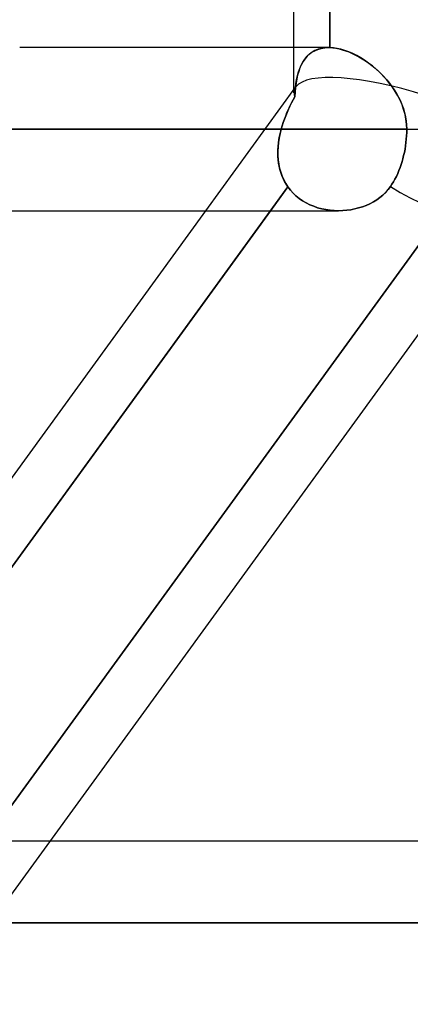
# Model space of a CAD drawing. Header units: millimetres. Extents: x -288 to 288, y -123 to 100.
# Tile 71 of 76: x 173.89 to 179.3, y -43.43 to -29.79. Entities that reach past the tile are written whole.
import ezdxf

# ---------------------------------------------------------------- set-up
doc = ezdxf.new("R2010")
doc.units = ezdxf.units.MM
doc.layers.add('MAIN-1', color=7, linetype='Continuous')
doc.layers.add('MAIN-2', color=7, linetype='Continuous')

msp = doc.modelspace()

# ---------------------------------------------------------------- linework, layer by layer
at = {"layer": 'MAIN-1'}
for p, q in [((177.687, -30.175), (177.687, -21.435)), ((178.184, -21.435), (178.184, -30.175)), ((178.168, -30.175), (173.886, -30.175)), ((178.168, -30.175), (178.17, -30.175)), ((178.17, -30.175), (178.173, -30.175)), ((178.173, -30.175), (178.176, -30.175)), ((178.176, -30.175), (178.178, -30.175)), ((178.178, -30.175), (178.181, -30.175)), ((178.181, -30.175), (178.184, -30.175)), ((178.184, -30.175), (178.225, -30.178)), ((178.225, -30.178), (178.268, -30.184)), ((178.268, -30.184), (178.313, -30.192)), ((178.313, -30.192), (178.357, -30.204)), ((178.357, -30.204), (178.403, -30.218)), ((178.403, -30.218), (178.448, -30.235)), ((178.448, -30.235), (178.495, -30.255)), ((178.495, -30.255), (178.541, -30.277)), ((178.541, -30.277), (178.587, -30.302)), ((178.587, -30.302), (178.633, -30.329)), ((178.633, -30.329), (178.679, -30.358)), ((178.679, -30.358), (178.724, -30.39)), ((178.724, -30.39), (178.768, -30.424)), ((178.768, -30.424), (178.811, -30.459)), ((178.811, -30.459), (178.853, -30.497)), ((178.853, -30.497), (178.894, -30.537)), ((178.894, -30.537), (178.934, -30.578)), ((178.934, -30.578), (178.972, -30.621)), ((178.972, -30.621), (179.009, -30.666)), ((179.009, -30.666), (179.044, -30.712)), ((179.044, -30.712), (179.076, -30.76)), ((179.076, -30.76), (179.107, -30.809)), ((179.107, -30.809), (179.135, -30.86)), ((179.135, -30.86), (179.161, -30.912)), ((179.161, -30.912), (179.183, -30.965)), ((179.183, -30.965), (179.203, -31.02)), ((179.203, -31.02), (179.22, -31.076)), ((179.22, -31.076), (179.233, -31.132)), ((179.233, -31.132), (179.242, -31.189)), ((179.242, -31.189), (179.248, -31.247)), ((179.248, -31.247), (179.25, -31.305)), ((173.886, -31.305), (179.25, -31.305)), ((179.249, -31.35), (179.247, -31.395)), ((179.25, -31.305), (179.249, -31.35)), ((179.25, -31.305), (181.077, -31.305)), ((179.239, -31.489), (179.233, -31.536)), ((179.244, -31.442), (179.239, -31.489)), ((179.247, -31.395), (179.244, -31.442)), ((179.217, -31.628), (179.207, -31.672)), ((179.226, -31.582), (179.217, -31.628)), ((179.233, -31.536), (179.226, -31.582)), ((179.172, -31.796), (179.158, -31.837)), ((179.185, -31.755), (179.172, -31.796)), ((179.197, -31.714), (179.185, -31.755)), ((179.207, -31.672), (179.197, -31.714)), ((179.124, -31.919), (179.106, -31.959)), ((179.142, -31.879), (179.124, -31.919)), ((179.158, -31.837), (179.142, -31.879)), ((179.045, -32.068), (179.024, -32.1)), ((179.066, -32.033), (179.045, -32.068)), ((179.086, -31.997), (179.066, -32.033)), ((179.106, -31.959), (179.086, -31.997)), ((178.957, -32.182), (178.919, -32.219)), ((178.992, -32.142), (178.957, -32.182)), ((179.024, -32.1), (178.992, -32.142)), ((164.773, -54.301), (180.754, -32.301)), ((178.739, -32.339), (178.688, -32.361)), ((178.787, -32.313), (178.739, -32.339)), ((178.834, -32.284), (178.787, -32.313)), ((178.878, -32.253), (178.834, -32.284)), ((178.919, -32.219), (178.878, -32.253)), ((170.118, -41.175), (176.467, -32.435)), ((177.363, -32.435), (170.757, -41.529)), ((173.465, -32.435), (178.304, -32.435)), ((178.362, -32.433), (178.306, -32.435)), ((178.418, -32.429), (178.362, -32.433)), ((178.474, -32.421), (178.418, -32.429)), ((178.529, -32.411), (178.474, -32.421)), ((178.583, -32.397), (178.529, -32.411)), ((178.636, -32.381), (178.583, -32.397)), ((178.688, -32.361), (178.636, -32.381)), ((237.3, -41.175), (174.308, -41.175)), ((173.487, -42.305), (238.43, -42.305))]:
    msp.add_line(p, q, dxfattribs=at)
msp.add_ellipse((179.382, -31.305), major_axis=(-1.371, 0.996), ratio=0.506681, start_param=1.675405, end_param=3.141593, dxfattribs=at)
at = {"layer": 'MAIN-2'}
for p, q in [((178.184, -30.175), (178.184, -21.435)), ((177.687, -30.799), (177.687, -30.175)), ((177.869, -30.295), (177.84, -30.329)), ((177.866, -30.298), (177.899, -30.267)), ((177.902, -30.264), (177.869, -30.295)), ((177.899, -30.267), (177.935, -30.239)), ((177.938, -30.237), (177.902, -30.264)), ((177.935, -30.239), (177.975, -30.217)), ((177.978, -30.215), (177.938, -30.237)), ((177.975, -30.217), (178.018, -30.199)), ((178.021, -30.198), (177.978, -30.215)), ((178.018, -30.199), (178.065, -30.185)), ((178.067, -30.185), (178.021, -30.198)), ((178.065, -30.185), (178.115, -30.178)), ((178.116, -30.178), (178.067, -30.185)), ((178.115, -30.178), (178.168, -30.175)), ((178.168, -30.175), (178.116, -30.178)), ((178.17, -30.175), (178.168, -30.175)), ((178.173, -30.175), (178.17, -30.175)), ((178.176, -30.175), (178.173, -30.175)), ((178.178, -30.175), (178.176, -30.175)), ((178.181, -30.175), (178.178, -30.175)), ((178.184, -30.175), (178.181, -30.175)), ((178.234, -30.179), (178.184, -30.175)), ((178.285, -30.187), (178.234, -30.179)), ((178.338, -30.198), (178.285, -30.187)), ((178.392, -30.214), (178.338, -30.198)), ((178.447, -30.234), (178.392, -30.214)), ((178.502, -30.258), (178.447, -30.234)), ((178.557, -30.285), (178.502, -30.258)), ((178.612, -30.316), (178.557, -30.285)), ((177.767, -30.463), (177.787, -30.417)), ((177.79, -30.41), (177.77, -30.455)), ((177.787, -30.417), (177.81, -30.374)), ((177.813, -30.368), (177.79, -30.41)), ((177.81, -30.374), (177.836, -30.334)), ((177.84, -30.329), (177.813, -30.368)), ((177.836, -30.334), (177.866, -30.298)), ((178.666, -30.35), (178.612, -30.316)), ((178.72, -30.388), (178.666, -30.35)), ((178.773, -30.428), (178.72, -30.388)), ((178.825, -30.471), (178.773, -30.428)), ((177.724, -30.617), (177.736, -30.563)), ((177.738, -30.555), (177.726, -30.61)), ((177.736, -30.563), (177.75, -30.512)), ((177.753, -30.504), (177.738, -30.555)), ((177.75, -30.512), (177.767, -30.463)), ((177.77, -30.455), (177.753, -30.504)), ((178.874, -30.517), (178.825, -30.471)), ((178.923, -30.566), (178.874, -30.517)), ((178.968, -30.616), (178.923, -30.566)), ((177.707, -30.731), (177.715, -30.673)), ((177.716, -30.667), (177.708, -30.727)), ((177.715, -30.673), (177.724, -30.617)), ((177.726, -30.61), (177.716, -30.667)), ((179.012, -30.67), (178.968, -30.616)), ((179.053, -30.725), (179.012, -30.67)), ((176.467, -32.435), (177.714, -30.718)), ((177.702, -30.79), (177.697, -30.855)), ((177.697, -30.855), (177.701, -30.792)), ((177.701, -30.792), (177.707, -30.731)), ((177.708, -30.727), (177.702, -30.79)), ((179.091, -30.783), (179.053, -30.725)), ((179.126, -30.843), (179.091, -30.783)), ((179.157, -30.905), (179.126, -30.843)), ((177.63, -30.987), (177.652, -30.942)), ((177.652, -30.941), (177.631, -30.985)), ((177.674, -30.898), (177.652, -30.941)), ((177.652, -30.942), (177.674, -30.899)), ((177.674, -30.899), (177.697, -30.855)), ((177.697, -30.855), (177.674, -30.898)), ((179.185, -30.968), (179.157, -30.905)), ((179.207, -31.034), (179.185, -30.968)), ((177.572, -31.122), (177.59, -31.076)), ((177.591, -31.074), (177.573, -31.119)), ((177.59, -31.076), (177.61, -31.031)), ((177.611, -31.029), (177.591, -31.074)), ((177.61, -31.031), (177.63, -30.987)), ((177.631, -30.985), (177.611, -31.029)), ((179.226, -31.1), (179.207, -31.034)), ((179.239, -31.167), (179.226, -31.1)), ((177.539, -31.211), (177.524, -31.258)), ((177.524, -31.259), (177.539, -31.213)), ((177.555, -31.165), (177.539, -31.211)), ((177.539, -31.213), (177.555, -31.167)), ((177.573, -31.119), (177.555, -31.165)), ((177.555, -31.167), (177.572, -31.122)), ((179.247, -31.236), (179.239, -31.167)), ((179.25, -31.305), (179.247, -31.236)), ((177.511, -31.305), (172.428, -31.305)), ((172.428, -31.305), (177.511, -31.305)), ((179.25, -31.305), (173.881, -31.305)), ((177.495, -31.366), (177.483, -31.428)), ((177.488, -31.4), (177.499, -31.353)), ((177.511, -31.305), (177.495, -31.366)), ((177.499, -31.353), (177.511, -31.305)), ((177.524, -31.258), (177.511, -31.305)), ((177.511, -31.305), (177.524, -31.259)), ((179.247, -31.395), (179.249, -31.35)), ((179.249, -31.35), (179.25, -31.305)), ((179.25, -31.305), (181.077, -31.305)), ((177.473, -31.489), (177.467, -31.55)), ((177.467, -31.543), (177.472, -31.496)), ((177.472, -31.496), (177.479, -31.448)), ((177.483, -31.428), (177.473, -31.489)), ((177.479, -31.448), (177.488, -31.4)), ((179.233, -31.536), (179.239, -31.489)), ((179.239, -31.489), (179.244, -31.442)), ((179.244, -31.442), (179.247, -31.395)), ((177.464, -31.59), (177.467, -31.543)), ((177.467, -31.55), (177.464, -31.611)), ((177.464, -31.637), (177.464, -31.59)), ((177.464, -31.611), (177.464, -31.671)), ((177.465, -31.684), (177.464, -31.637)), ((179.207, -31.672), (179.217, -31.628)), ((179.217, -31.628), (179.226, -31.582)), ((179.226, -31.582), (179.233, -31.536)), ((177.464, -31.671), (177.468, -31.73)), ((177.468, -31.73), (177.465, -31.684)), ((177.474, -31.776), (177.468, -31.73)), ((177.468, -31.73), (177.476, -31.789)), ((177.482, -31.82), (177.474, -31.776)), ((177.476, -31.789), (177.487, -31.846)), ((179.158, -31.837), (179.172, -31.796)), ((179.172, -31.796), (179.185, -31.755)), ((179.185, -31.755), (179.197, -31.714)), ((179.197, -31.714), (179.207, -31.672)), ((177.492, -31.864), (177.482, -31.82)), ((177.487, -31.846), (177.503, -31.901)), ((177.504, -31.907), (177.492, -31.864)), ((177.503, -31.901), (177.522, -31.955)), ((177.519, -31.949), (177.504, -31.907)), ((179.106, -31.959), (179.124, -31.919)), ((179.124, -31.919), (179.142, -31.879)), ((179.142, -31.879), (179.158, -31.837)), ((177.537, -31.99), (177.519, -31.949)), ((177.522, -31.955), (177.545, -32.007)), ((177.557, -32.03), (177.537, -31.99)), ((177.545, -32.007), (177.572, -32.057)), ((177.579, -32.068), (177.557, -32.03)), ((177.572, -32.057), (177.603, -32.105)), ((177.603, -32.105), (177.579, -32.068)), ((179.024, -32.1), (179.045, -32.068)), ((179.045, -32.068), (179.066, -32.033)), ((179.066, -32.033), (179.086, -31.997)), ((179.086, -31.997), (179.106, -31.959)), ((170.757, -41.529), (177.603, -32.105)), ((173.127, -41.566), (179.976, -32.138)), ((179.976, -32.138), (173.127, -41.566)), ((177.603, -32.105), (177.363, -32.435)), ((177.637, -32.149), (177.603, -32.105)), ((177.603, -32.105), (177.637, -32.149)), ((177.675, -32.191), (177.637, -32.149)), ((177.637, -32.149), (177.675, -32.191)), ((177.715, -32.229), (177.675, -32.191)), ((177.675, -32.191), (177.715, -32.229)), ((178.919, -32.218), (178.958, -32.182)), ((178.958, -32.182), (178.992, -32.142)), ((178.992, -32.142), (179.024, -32.1)), ((177.76, -32.265), (177.715, -32.229)), ((177.715, -32.229), (177.759, -32.265)), ((177.759, -32.265), (177.806, -32.297)), ((177.806, -32.297), (177.76, -32.265)), ((177.856, -32.326), (177.806, -32.297)), ((177.806, -32.297), (177.856, -32.326)), ((177.907, -32.352), (177.856, -32.326)), ((177.856, -32.326), (177.907, -32.352)), ((178.688, -32.361), (178.739, -32.339)), ((178.739, -32.339), (178.787, -32.313)), ((178.787, -32.313), (178.834, -32.284)), ((178.834, -32.284), (178.878, -32.253)), ((178.878, -32.253), (178.919, -32.218)), ((177.96, -32.374), (177.907, -32.352)), ((177.907, -32.352), (177.96, -32.374)), ((178.015, -32.393), (177.96, -32.374)), ((177.96, -32.374), (178.015, -32.393)), ((178.071, -32.408), (178.015, -32.393)), ((178.015, -32.393), (178.071, -32.408)), ((178.129, -32.42), (178.071, -32.408)), ((178.071, -32.408), (178.129, -32.42)), ((178.187, -32.428), (178.129, -32.42)), ((178.129, -32.42), (178.187, -32.428)), ((178.246, -32.433), (178.187, -32.428)), ((178.187, -32.428), (178.246, -32.433)), ((178.306, -32.435), (178.246, -32.433)), ((178.246, -32.433), (178.306, -32.435)), ((178.306, -32.435), (178.362, -32.433)), ((178.362, -32.433), (178.418, -32.429)), ((178.418, -32.429), (178.473, -32.421)), ((178.473, -32.421), (178.528, -32.411)), ((178.528, -32.411), (178.583, -32.397)), ((178.583, -32.397), (178.636, -32.381)), ((178.636, -32.381), (178.688, -32.361)), ((174.308, -41.175), (172.356, -41.175)), ((236.17, -42.305), (171.565, -42.305)), ((171.565, -42.305), (236.17, -42.305)), ((238.43, -42.305), (173.21, -42.305))]:
    msp.add_line(p, q, dxfattribs=at)
for major_axis, ratio, start_param, end_param in [((-1.688, 0.549), 0.272097, -1.553931, -0.087671), ((-1.688, 0.549), 0.272097, -1.553931, -0.087671), ((-1.688, 0.549), 0.272097, -0.087671, 0.091126), ((-1.688, 0.549), 0.272097, -0.087671, 0.091126), ((-1.688, 0.549), 0.272097, 0.091126, 0.193929), ((-1.688, 0.549), 0.272097, 0.091126, 0.193929), ((-1.371, 0.996), 0.506681, 1.675405, 3.141593)]:
    msp.add_ellipse((179.382, -31.305), major_axis=major_axis, ratio=ratio, start_param=start_param, end_param=end_param, dxfattribs=at)

doc.saveas('drawing.dxf')
